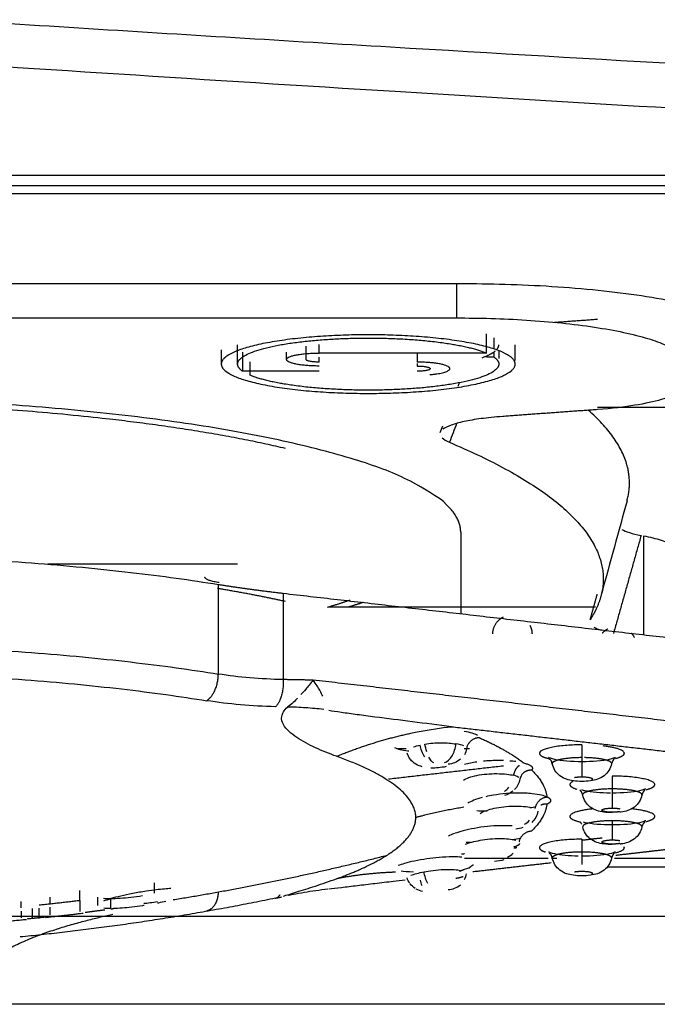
# Model space of a CAD drawing. Header units: millimetres. Extents: x 4946 to 6276, y -4769 to -3439.
# Tile 87 of 195: x 5843 to 5853, y -4067 to -4052. Entities that reach past the tile are written whole.
import ezdxf

# ---------------------------------------------------------------- set-up
doc = ezdxf.new("R2010")
doc.units = ezdxf.units.MM
doc.layers.add('ROXX_NEOmini_FIXTURE', color=7, linetype='Continuous', true_color=0x000000)

msp = doc.modelspace()

# ---------------------------------------------------------------- linework, layer by layer
at = {"layer": 'ROXX_NEOmini_FIXTURE', "color": 18, "lineweight": -3, "true_color": 0x000000}
for points, knots in [([(6052.5, -4050.201), (6048.69, -4050.505), (6041.012, -4051.09), (6025.385, -4052.153), (6005.276, -4053.278), (5979.985, -4054.268), (5957.734, -4054.746), (5938.986, -4054.878), (5924.374, -4054.839), (5909.125, -4054.642), (5893.148, -4054.265), (5879.14, -4053.779), (5867.456, -4053.269), (5858.432, -4052.819), (5850.677, -4052.384), (5844.319, -4051.997), (5839.47, -4051.685), (5834.536, -4051.351), (5830.352, -4051.053), (5826.959, -4050.803), (5824.818, -4050.641), (5823.094, -4050.509), (5821.794, -4050.408), (5820.709, -4050.322), (5819.939, -4050.261), (5819.511, -4050.227), (5819.271, -4050.208), (5819.176, -4050.201)], [-233.575017, -233.575017, -233.575017, -233.575017, -218.976622, -204.37818, -175.181296, -145.984412, -116.787528, -102.189086, -87.590645, -72.992203, -58.393761, -43.795319, -36.496098, -29.196877, -21.897656, -18.248045, -14.598435, -10.948824, -7.299214, -5.474409, -3.649603, -2.737201, -1.824798, -0.912396, -0.456194, -0.228094, 0, 0, 0, 0]), ([(5902.824, -4055.187), (5902.676, -4055.183), (5902.527, -4055.18), (5902.379, -4055.176), (5902.24, -4055.173), (5902.102, -4055.17), (5901.963, -4055.167), (5901.902, -4055.165), (5901.841, -4055.164), (5901.78, -4055.162), (5901.555, -4055.157), (5901.329, -4055.152), (5901.104, -4055.146), (5901.013, -4055.144), (5900.923, -4055.142), (5900.832, -4055.14), (5900.673, -4055.136), (5900.515, -4055.132), (5900.356, -4055.128), (5900.087, -4055.122), (5899.817, -4055.115), (5899.547, -4055.109), (5899.405, -4055.105), (5899.262, -4055.102), (5899.119, -4055.098), (5898.975, -4055.094), (5898.831, -4055.091), (5898.687, -4055.087), (5898.385, -4055.08), (5898.084, -4055.072), (5897.782, -4055.064), (5897.468, -4055.056), (5897.154, -4055.048), (5896.839, -4055.04), (5896.724, -4055.037), (5896.609, -4055.034), (5896.494, -4055.031), (5896.283, -4055.025), (5896.073, -4055.019), (5895.862, -4055.014), (5895.527, -4055.005), (5895.192, -4054.996), (5894.856, -4054.987), (5894.512, -4054.977), (5894.168, -4054.967), (5893.824, -4054.958), (5889.519, -4054.837), (5884.397, -4054.669), (5880.064, -4054.505), (5875.149, -4054.318), (5870.093, -4054.098), (5864.899, -4053.84), (5862.162, -4053.704), (5859.52, -4053.565), (5856.975, -4053.423), (5854.169, -4053.267), (5851.46, -4053.107), (5848.85, -4052.946), (5845.978, -4052.77), (5843.206, -4052.59), (5840.534, -4052.412), (5839.129, -4052.317), (5837.724, -4052.222), (5836.321, -4052.124), (5835.505, -4052.068), (5833.627, -4051.935), (5832.941, -4051.886)], [75.425716, 75.425716, 75.425716, 75.425716, 76.425716, 76.425716, 76.425716, 77.425716, 77.425716, 77.425716, 78.425716, 78.425716, 78.425716, 79.425716, 79.425716, 79.425716, 80.425716, 80.425716, 80.425716, 81.425716, 81.425716, 81.425716, 82.425716, 82.425716, 82.425716, 83.425716, 83.425716, 83.425716, 84.425716, 84.425716, 84.425716, 85.425716, 85.425716, 85.425716, 86.425716, 86.425716, 86.425716, 87.425716, 87.425716, 87.425716, 88.425716, 88.425716, 88.425716, 89.425716, 89.425716, 89.425716, 90.425716, 90.425716, 90.425716, 104.193275, 104.193275, 104.193275, 119.373457, 119.373457, 119.373457, 127.30809, 127.30809, 127.30809, 135.447971, 135.447971, 135.447971, 143.782163, 143.782163, 143.782163, 148.007706, 148.007706, 148.007706, 151.39974, 151.39974, 151.39974, 151.39974]), ([(5853.276, -4060.016), (5853.269, -4060.001), (5853.236, -4059.958), (5853.144, -4059.895), (5852.939, -4059.815), (5852.758, -4059.77), (5852.654, -4059.75)], [0.216849, 0.216849, 0.216849, 0.216849, 0.434126, 0.868251, 1.302377, 1.736502, 1.736502, 1.736502, 1.736502]), ([(5847.953, -4063.122), (5847.843, -4063.082), (5847.624, -4062.996), (5847.383, -4062.866), (5847.22, -4062.744), (5847.132, -4062.639), (5847.095, -4062.515), (5847.148, -4062.418), (5847.203, -4062.367)], [0, 0, 0, 0, 0.69139, 1.38278, 1.728475, 2.07417, 2.419865, 2.765264, 2.765264, 2.765264, 2.765264]), ([(5847.758, -4062.404), (5847.665, -4062.394), (5847.479, -4062.378), (5847.295, -4062.369), (5847.203, -4062.367)], [0, 0, 0, 0, 0.3203658, 0.6408991, 0.6408991, 0.6408991, 0.6408991]), ([(5849.714, -4062.668), (5849.513, -4062.643), (5849.11, -4062.593), (5848.629, -4062.532), (5848.266, -4062.484), (5848.02, -4062.45), (5847.884, -4062.43), (5847.835, -4062.422)], [-2.328184, -2.328184, -2.328184, -2.328184, -1.746203, -1.164136, -0.873102, -0.582068, -0.291034, -0.291034, -0.291034, -0.291034]), ([(5850.112, -4062.801), (5850.093, -4062.789), (5850.039, -4062.767), (5849.956, -4062.748), (5849.906, -4062.74)], [0.1887213, 0.1887213, 0.1887213, 0.1887213, 0.3774427, 0.5661621, 0.5661621, 0.5661621, 0.5661621]), ([(5849.303, -4063.132), (5849.286, -4063.105), (5849.256, -4063.045), (5849.239, -4062.98), (5849.233, -4062.949)], [-0.2070805, -0.2070805, -0.2070805, -0.2070805, -0.1027361, 0, 0, 0, 0]), ([(5848.842, -4062.985), (5848.861, -4062.998), (5848.918, -4063.02), (5849.002, -4063.033), (5849.055, -4063.036), (5849.06, -4063.036)], [-1.8375268, -1.8375268, -1.8375268, -1.8375268, -1.6537742, -1.4700215, -1.4537681, -1.4537681, -1.4537681, -1.4537681]), ([(5849.849, -4063.167), (5849.823, -4063.19), (5849.762, -4063.227), (5849.696, -4063.24), (5849.664, -4063.242)], [-0.2056476, -0.2056476, -0.2056476, -0.2056476, -0.102801, 0, 0, 0, 0]), ([(5851.197, -4063.137), (5851.199, -4063.134), (5851.238, -4063.157), (5851.29, -4063.167), (5851.393, -4063.188), (5851.552, -4063.201), (5851.71, -4063.201)], [3.4701677, 3.4701677, 3.4701677, 3.4701677, 3.7437262, 3.7437262, 3.7437262, 4.23494, 4.23494, 4.23494, 4.23494]), ([(5851.71, -4063.506), (5851.666, -4063.506), (5851.623, -4063.503), (5851.58, -4063.497), (5851.504, -4063.487), (5851.437, -4063.47), (5851.371, -4063.419), (5851.313, -4063.373), (5851.272, -4063.309), (5851.256, -4063.236)], [0.0845198, 0.0845198, 0.0845198, 0.0845198, 0.2219479, 0.2219479, 0.2219479, 0.4698045, 0.4698045, 0.4698045, 0.7015522, 0.7015522, 0.7015522, 0.7015522]), ([(5851.71, -4063.201), (5851.869, -4063.201), (5852.027, -4063.188), (5852.131, -4063.167), (5852.182, -4063.157), (5852.221, -4063.134), (5852.223, -4063.137)], [0, 0, 0, 0, 0.4912143, 0.4912143, 0.4912143, 0.7647728, 0.7647728, 0.7647728, 0.7647728]), ([(5852.164, -4063.236), (5852.149, -4063.309), (5852.107, -4063.373), (5852.049, -4063.419), (5851.983, -4063.47), (5851.916, -4063.487), (5851.84, -4063.497), (5851.797, -4063.503), (5851.754, -4063.506), (5851.71, -4063.506)], [0.0643757, 0.0643757, 0.0643757, 0.0643757, 0.2961245, 0.2961245, 0.2961245, 0.5439812, 0.5439812, 0.5439812, 0.6814007, 0.6814007, 0.6814007, 0.6814007]), ([(5849.897, -4063.485), (5849.919, -4063.471), (5849.974, -4063.446), (5850.097, -4063.411), (5850.255, -4063.39), (5850.405, -4063.385), (5850.569, -4063.393), (5850.638, -4063.406), (5850.667, -4063.413)], [-0.938708, -0.938708, -0.938708, -0.938708, -0.7822567, -0.6258054, -0.469354, -0.3129027, -0.1564513, 0, 0, 0, 0]), ([(5850.845, -4063.687), (5850.816, -4063.686), (5850.721, -4063.683), (5850.558, -4063.689), (5850.374, -4063.712), (5850.275, -4063.732), (5850.239, -4063.74)], [0.4629523, 0.4629523, 0.4629523, 0.4629523, 0.5430966, 0.7241288, 0.905161, 1.0232009, 1.0232009, 1.0232009, 1.0232009]), ([(5851.174, -4063.744), (5851.156, -4063.735), (5851.1, -4063.717), (5850.977, -4063.696), (5850.881, -4063.689), (5850.845, -4063.687)], [0, 0, 0, 0, 0.1810322, 0.3620644, 0.4629523, 0.4629523, 0.4629523, 0.4629523]), ([(5851.703, -4063.631), (5851.718, -4063.636), (5851.736, -4063.642), (5851.756, -4063.646), (5851.852, -4063.665), (5851.998, -4063.678), (5852.146, -4063.68)], [3.6376766, 3.6376766, 3.6376766, 3.6376766, 3.7437262, 3.7437262, 3.7437262, 4.203355, 4.203355, 4.203355, 4.203355]), ([(5852.176, -4063.68), (5852.335, -4063.68), (5852.493, -4063.667), (5852.597, -4063.646), (5852.648, -4063.636), (5852.687, -4063.613), (5852.689, -4063.616)], [0, 0, 0, 0, 0.4912143, 0.4912143, 0.4912143, 0.7647728, 0.7647728, 0.7647728, 0.7647728]), ([(5852.176, -4063.985), (5852.132, -4063.985), (5852.089, -4063.982), (5852.046, -4063.976), (5851.97, -4063.966), (5851.903, -4063.948), (5851.837, -4063.898), (5851.779, -4063.852), (5851.738, -4063.788), (5851.723, -4063.715)], [0.0845181, 0.0845181, 0.0845181, 0.0845181, 0.2219473, 0.2219473, 0.2219473, 0.4698047, 0.4698047, 0.4698047, 0.7015517, 0.7015517, 0.7015517, 0.7015517]), ([(5852.63, -4063.715), (5852.615, -4063.788), (5852.573, -4063.852), (5852.515, -4063.898), (5852.449, -4063.948), (5852.382, -4063.966), (5852.307, -4063.976), (5852.301, -4063.977), (5852.296, -4063.978), (5852.29, -4063.978)], [0.0643747, 0.0643747, 0.0643747, 0.0643747, 0.2961246, 0.2961246, 0.2961246, 0.5439791, 0.5439791, 0.5439791, 0.5610385, 0.5610385, 0.5610385, 0.5610385]), ([(5850.102, -4063.953), (5850.139, -4063.957), (5850.189, -4063.959), (5850.244, -4063.959), (5850.25, -4063.959), (5850.255, -4063.959), (5850.26, -4063.959)], [0.4997747, 0.4997747, 0.4997747, 0.4997747, 0.7066692, 0.7066692, 0.7066692, 0.7259714, 0.7259714, 0.7259714, 0.7259714]), ([(5851.73, -4064.127), (5851.738, -4064.13), (5851.747, -4064.132), (5851.756, -4064.134), (5851.859, -4064.154), (5852.018, -4064.168), (5852.176, -4064.168)], [3.6966133, 3.6966133, 3.6966133, 3.6966133, 3.7437262, 3.7437262, 3.7437262, 4.2349398, 4.2349398, 4.2349398, 4.2349398]), ([(5852.176, -4064.168), (5852.335, -4064.168), (5852.493, -4064.154), (5852.597, -4064.134), (5852.648, -4064.123), (5852.687, -4064.1), (5852.689, -4064.104)], [0, 0, 0, 0, 0.4912143, 0.4912143, 0.4912143, 0.7647728, 0.7647728, 0.7647728, 0.7647728]), ([(5850.64, -4064.188), (5850.584, -4064.184), (5850.46, -4064.182), (5850.263, -4064.194), (5850.06, -4064.223), (5849.892, -4064.261), (5849.804, -4064.288), (5849.769, -4064.3)], [0.5717486, 0.5717486, 0.5717486, 0.5717486, 0.7623314, 0.9529143, 1.1434972, 1.33408, 1.506137, 1.506137, 1.506137, 1.506137]), ([(5852.176, -4064.472), (5852.132, -4064.473), (5852.089, -4064.47), (5852.046, -4064.464), (5851.97, -4064.454), (5851.903, -4064.436), (5851.837, -4064.385), (5851.779, -4064.34), (5851.738, -4064.275), (5851.723, -4064.203)], [0.0845141, 0.0845141, 0.0845141, 0.0845141, 0.221944, 0.221944, 0.221944, 0.469795, 0.469795, 0.469795, 0.7015188, 0.7015188, 0.7015188, 0.7015188]), ([(5852.63, -4064.203), (5852.615, -4064.275), (5852.573, -4064.34), (5852.515, -4064.385), (5852.449, -4064.436), (5852.382, -4064.454), (5852.307, -4064.464), (5852.301, -4064.465), (5852.296, -4064.465), (5852.291, -4064.466)], [0.0643746, 0.0643746, 0.0643746, 0.0643746, 0.2961017, 0.2961017, 0.2961017, 0.5439456, 0.5439456, 0.5439456, 0.5609983, 0.5609983, 0.5609983, 0.5609983]), ([(5851.197, -4064.582), (5851.199, -4064.579), (5851.238, -4064.602), (5851.29, -4064.612), (5851.381, -4064.631), (5851.515, -4064.643), (5851.654, -4064.646)], [3.4701677, 3.4701677, 3.4701677, 3.4701677, 3.7437262, 3.7437262, 3.7437262, 4.1772512, 4.1772512, 4.1772512, 4.1772512]), ([(5851.71, -4064.647), (5851.869, -4064.647), (5852.027, -4064.633), (5852.131, -4064.612), (5852.182, -4064.602), (5852.221, -4064.579), (5852.223, -4064.582)], [0, 0, 0, 0, 0.4912143, 0.4912143, 0.4912143, 0.7647728, 0.7647728, 0.7647728, 0.7647728]), ([(5849.87, -4064.666), (5849.827, -4064.662), (5849.722, -4064.658), (5849.514, -4064.669), (5849.34, -4064.689), (5849.141, -4064.725), (5848.999, -4064.76), (5848.924, -4064.784), (5848.897, -4064.794)], [-2.126515, -2.126515, -2.126515, -2.126515, -1.97082, -1.773738, -1.576656, -1.379574, -1.182492, -1.02635, -1.02635, -1.02635, -1.02635]), ([(5851.71, -4064.951), (5851.666, -4064.951), (5851.623, -4064.949), (5851.58, -4064.943), (5851.504, -4064.932), (5851.437, -4064.915), (5851.371, -4064.864), (5851.313, -4064.819), (5851.272, -4064.754), (5851.256, -4064.682)], [0.0845122, 0.0845122, 0.0845122, 0.0845122, 0.2219439, 0.2219439, 0.2219439, 0.4697912, 0.4697912, 0.4697912, 0.7015154, 0.7015154, 0.7015154, 0.7015154]), ([(5852.164, -4064.682), (5852.149, -4064.754), (5852.107, -4064.819), (5852.049, -4064.864), (5851.983, -4064.915), (5851.916, -4064.932), (5851.84, -4064.943), (5851.797, -4064.949), (5851.754, -4064.951), (5851.71, -4064.951)], [0.0643757, 0.0643757, 0.0643757, 0.0643757, 0.2961017, 0.2961017, 0.2961017, 0.5439461, 0.5439461, 0.5439461, 0.6813727, 0.6813727, 0.6813727, 0.6813727]), ([(5849.349, -4065.067), (5849.336, -4065.043), (5849.313, -4064.985), (5849.298, -4064.921), (5849.293, -4064.891)], [-0.2035638, -0.2035638, -0.2035638, -0.2035638, -0.101012, 0, 0, 0, 0]), ([(5847.14, -4065.261), (5847.161, -4065.255), (5847.22, -4065.237), (5847.342, -4065.2), (5847.479, -4065.157), (5847.679, -4065.092), (5847.843, -4065.035), (5847.953, -4064.996)], [0.691288, 0.691288, 0.691288, 0.691288, 1.036932, 1.382576, 1.72822, 2.073864, 2.765152, 2.765152, 2.765152, 2.765152]), ([(5849.002, -4065.016), (5848.942, -4065.023), (5848.785, -4065.042), (5848.539, -4065.072), (5848.267, -4065.105), (5848.021, -4065.134), (5847.884, -4065.15), (5847.835, -4065.156)], [-1.634547, -1.634547, -1.634547, -1.634547, -1.455193, -1.164155, -0.873116, -0.582077, -0.291039, -0.291039, -0.291039, -0.291039]), ([(5847.82, -4065.157), (5847.703, -4065.171), (5847.568, -4065.19), (5847.461, -4065.207), (5847.334, -4065.228), (5847.219, -4065.252), (5847.219, -4065.252)], [0.0372316, 0.0372316, 0.0372316, 0.0372316, 0.4071397, 0.4071397, 0.4071397, 0.8589968, 0.8589968, 0.8589968, 0.8589968]), ([(5849.664, -4065.163), (5849.696, -4065.161), (5849.762, -4065.148), (5849.823, -4065.111), (5849.849, -4065.088)], [-0.4067325, -0.4067325, -0.4067325, -0.4067325, -0.3038343, -0.200903, -0.200903, -0.200903, -0.200903]), ([(5845.34, -4065.344), (5845.302, -4065.352), (5845.26, -4065.361), (5845.217, -4065.369), (5845.213, -4065.37)], [-0.3796728, -0.3796728, -0.3796728, -0.3796728, -0.2531152, -0.2415093, -0.2415093, -0.2415093, -0.2415093]), ([(5844.528, -4065.543), (5844.499, -4065.549), (5844.406, -4065.57), (5844.241, -4065.609), (5844.029, -4065.663), (5843.806, -4065.726), (5843.574, -4065.799), (5843.336, -4065.884), (5843.099, -4065.984), (5842.87, -4066.102), (5842.684, -4066.228), (5842.552, -4066.355), (5842.473, -4066.484), (5842.455, -4066.571), (5842.455, -4066.615)], [3.471813, 3.471813, 3.471813, 3.471813, 3.640556, 4.004611, 4.368667, 4.732722, 5.096778, 5.460833, 5.824889, 6.188945, 6.553, 6.917056, 7.281111, 7.645167, 7.645167, 7.645167, 7.645167]), ([(5874.417, -4066.918), (5871.292, -4066.918), (5860.606, -4066.918), (5849.961, -4066.918), (5842.455, -4066.918)], [0, 0, 0, 0, 9.257577, 31.68878, 31.68878, 31.68878, 31.68878])]:
    msp.add_open_spline(points, degree=3, knots=knots, dxfattribs=at)
for points, degree in [([(5785.838, -4054.224), (5825.734, -4054.224), (5865.63, -4054.224)], 2), ([(5857.615, -4054.386), (5824.502, -4054.386), (5791.39, -4054.386)], 2), ([(5857.411, -4054.511), (5824.475, -4054.511), (5791.538, -4054.511)], 2), ([(5799.438, -4055.883), (5824.638, -4055.883), (5849.838, -4055.883)], 2), ([(5849.788, -4055.883), (5849.788, -4056.146), (5849.788, -4056.41)], 2), ([(5829.088, -4056.41), (5839.438, -4056.41), (5849.788, -4056.41)], 2), ([(5851.288, -4056.477), (5851.619, -4056.453), (5851.949, -4056.429)], 2), ([(5850.249, -4056.948), (5850.249, -4056.801), (5850.249, -4056.654)], 2), ([(5850.361, -4056.714), (5850.361, -4056.796), (5850.361, -4056.879)], 2), ([(5846.188, -4056.9), (5846.188, -4057.009), (5846.188, -4057.117)], 2), ([(5846.438, -4057.117), (5846.438, -4056.97), (5846.438, -4056.823)], 2), ([(5847.488, -4057.048), (5847.488, -4056.946), (5847.488, -4056.845)], 2), ([(5847.688, -4056.948), (5847.688, -4056.882), (5847.688, -4056.816)], 2), ([(5850.438, -4056.912), (5850.438, -4056.973), (5850.438, -4057.034)], 2), ([(5850.688, -4057.06), (5850.688, -4056.942), (5850.688, -4056.823)], 2), ([(5846.515, -4056.933), (5846.515, -4057.08), (5846.515, -4057.227)], 2), ([(5847.188, -4057.048), (5847.188, -4056.99), (5847.188, -4056.933)], 2), ([(5850.249, -4056.948), (5848.968, -4056.948), (5847.688, -4056.948)], 2), ([(5847.688, -4057.087), (5847.688, -4057.049), (5847.688, -4057.011)], 2), ([(5849.188, -4056.948), (5849.188, -4057.018), (5849.188, -4057.087)], 2), ([(5850.249, -4057.008), (5850.305, -4057.008), (5850.361, -4057.008)], 2), ([(5850.361, -4056.947), (5850.361, -4056.977), (5850.361, -4057.008)], 2), ([(5847.688, -4057.227), (5847.102, -4057.227), (5846.515, -4057.227)], 2), ([(5846.628, -4057.287), (5846.628, -4057.185), (5846.628, -4057.083)], 2), ([(5849.188, -4057.107), (5849.188, -4057.127), (5849.188, -4057.147)], 2), ([(5849.816, -4057.454), (5849.823, -4057.437), (5849.83, -4057.42), (5849.836, -4057.403)], 3), ([(5853.288, -4057.422), (5853.288, -4057.471), (5853.212, -4057.556), (5852.947, -4057.664), (5852.546, -4057.752), (5852.176, -4057.797), (5851.949, -4057.814)], 3), ([(5851.949, -4057.814), (5851.223, -4057.866), (5850.498, -4057.919)], 2), ([(5853.248, -4057.781), (5852.598, -4057.781), (5851.949, -4057.781)], 2), ([(5850.498, -4057.919), (5850.374, -4057.928), (5850.154, -4057.951), (5849.897, -4057.995), (5849.697, -4058.051), (5849.611, -4058.094), (5849.583, -4058.116)], 3), ([(5849.542, -4058.165), (5849.555, -4058.13), (5849.569, -4058.095), (5849.583, -4058.06)], 3), ([(5849.792, -4058.026), (5849.756, -4058.122), (5849.719, -4058.218), (5849.683, -4058.314)], 3), ([(5849.57, -4058.247), (5849.593, -4058.269), (5849.63, -4058.291), (5849.683, -4058.314)], 3), ([(5852.401, -4059.209), (5852.272, -4059.68), (5852.143, -4060.151), (5852.014, -4060.623)], 3), ([(5849.855, -4059.692), (5849.855, -4060.316), (5849.855, -4060.939)], 2), ([(5852.616, -4059.742), (5852.405, -4060.492), (5852.193, -4061.241)], 2), ([(5852.32, -4059.647), (5852.351, -4059.665), (5852.432, -4059.699), (5852.548, -4059.729), (5852.616, -4059.742)], 3), ([(5852.654, -4059.75), (5852.654, -4060.505), (5852.654, -4061.261)], 2), ([(5846.438, -4060.181), (5844.985, -4060.181), (5843.532, -4060.181)], 2), ([(5846.143, -4061.862), (5846.143, -4061.176), (5846.143, -4060.49)], 2), ([(5847.134, -4060.625), (5850.459, -4061.008), (5853.784, -4061.391)], 2), ([(5847.134, -4060.625), (5847.134, -4061.286), (5847.134, -4061.947)], 2), ([(5851.836, -4061.032), (5851.891, -4060.836), (5851.946, -4060.64)], 2), ([(5851.918, -4060.839), (5849.88, -4060.839), (5847.841, -4060.839)], 2), ([(5851.895, -4061.145), (5851.924, -4061.161), (5851.961, -4061.178), (5852.006, -4061.193)], 3), ([(5847.134, -4061.947), (5846.789, -4061.941), (5846.458, -4061.912), (5846.143, -4061.862)], 3), ([(5847.593, -4061.955), (5847.553, -4062.009), (5847.475, -4062.103), (5847.427, -4062.155), (5847.408, -4062.176)], 3), ([(5853.784, -4062.667), (5850.688, -4062.311), (5847.593, -4061.955)], 2), ([(5847.741, -4062.201), (5847.732, -4062.18), (5847.707, -4062.124), (5847.64, -4062.017), (5847.593, -4061.955)], 3), ([(5847.018, -4062.363), (5846.653, -4062.354), (5846.302, -4062.324), (5845.967, -4062.27)], 3), ([(5847.355, -4062.232), (5847.337, -4062.251), (5847.29, -4062.298), (5847.235, -4062.347), (5847.203, -4062.367)], 3), ([(5849.111, -4062.764), (5849.144, -4062.756), (5849.18, -4062.749), (5849.218, -4062.743)], 3), ([(5849.218, -4062.743), (5849.383, -4062.711), (5849.549, -4062.686), (5849.714, -4062.668)], 3), ([(5849.714, -4062.668), (5851.652, -4062.891), (5853.59, -4063.114)], 2), ([(5849.133, -4062.979), (5849.162, -4062.968), (5849.195, -4062.958), (5849.233, -4062.949)], 3), ([(5849.307, -4062.934), (5849.345, -4062.928), (5849.426, -4062.918), (5849.556, -4062.914), (5849.679, -4062.918), (5849.749, -4062.927), (5849.781, -4062.932)], 3), ([(5849.334, -4063.055), (5849.322, -4063.016), (5849.312, -4062.973), (5849.307, -4062.934)], 3), ([(5849.607, -4063.218), (5849.647, -4063.205), (5849.734, -4063.133), (5849.775, -4062.994), (5849.781, -4062.932)], 3), ([(5849.9, -4062.962), (5849.872, -4062.95), (5849.831, -4062.94), (5849.781, -4062.932)], 3), ([(5849.019, -4063.009), (5848.956, -4063.009), (5848.893, -4063.009)], 2), ([(5849.082, -4063.165), (5849.061, -4063.138), (5849.044, -4063.107), (5849.033, -4063.075)], 3), ([(5849.944, -4063.005), (5849.938, -4063.038), (5849.927, -4063.07), (5849.911, -4063.099)], 3), ([(5849.166, -4063.24), (5849.136, -4063.221), (5849.108, -4063.197), (5849.085, -4063.168)], 3), ([(5849.266, -4063.282), (5849.233, -4063.273), (5849.201, -4063.261), (5849.169, -4063.242)], 3), ([(5849.441, -4063.222), (5849.417, -4063.211), (5849.39, -4063.18), (5849.366, -4063.134)], 3), ([(5850.102, -4063.209), (5850.069, -4063.214), (5850.003, -4063.226), (5849.941, -4063.24), (5849.912, -4063.247)], 3), ([(5850.51, -4063.188), (5850.476, -4063.187), (5850.405, -4063.186), (5850.302, -4063.189), (5850.235, -4063.194), (5850.202, -4063.197)], 3), ([(5850.696, -4063.203), (5850.669, -4063.2), (5850.64, -4063.197), (5850.609, -4063.194)], 3), ([(5851.256, -4063.236), (5851.248, -4063.199), (5851.229, -4063.17), (5851.212, -4063.154)], 3), ([(5852.208, -4063.154), (5852.191, -4063.17), (5852.172, -4063.199), (5852.164, -4063.236)], 3), ([(5850.507, -4063.271), (5849.628, -4063.372), (5848.749, -4063.473)], 2), ([(5849.629, -4063.28), (5849.551, -4063.296), (5849.475, -4063.303), (5849.398, -4063.301)], 3), ([(5850.805, -4063.385), (5850.788, -4063.402), (5850.768, -4063.433), (5850.76, -4063.472)], 3), ([(5850.749, -4063.448), (5850.735, -4063.436), (5850.707, -4063.424), (5850.667, -4063.413)], 3), ([(5850.76, -4063.472), (5850.749, -4063.532), (5850.72, -4063.588), (5850.677, -4063.632)], 3), ([(5850.524, -4063.659), (5850.549, -4063.643), (5850.572, -4063.621), (5850.593, -4063.595)], 3), ([(5850.653, -4063.655), (5850.612, -4063.689), (5850.571, -4063.709), (5850.524, -4063.724)], 3), ([(5851.722, -4063.715), (5851.714, -4063.678), (5851.695, -4063.649), (5851.678, -4063.633)], 3), ([(5852.674, -4063.633), (5852.657, -4063.649), (5852.638, -4063.678), (5852.63, -4063.715)], 3), ([(5850.184, -4063.753), (5850.134, -4063.767), (5850.049, -4063.795), (5849.985, -4063.825), (5849.961, -4063.838)], 3), ([(5850.15, -4063.997), (5850.169, -4063.984), (5850.225, -4063.958), (5850.33, -4063.924), (5850.47, -4063.896), (5850.634, -4063.881), (5850.777, -4063.883), (5850.875, -4063.893), (5850.913, -4063.9)], 3), ([(5850.914, -4063.907), (5850.947, -4063.902), (5850.977, -4063.896), (5851.004, -4063.891)], 3), ([(5851.036, -4063.963), (5851.024, -4064.029), (5850.991, -4064.089), (5850.942, -4064.135)], 3), ([(5850.83, -4064.161), (5850.858, -4064.146), (5850.886, -4064.125), (5850.909, -4064.1)], 3), ([(5851.707, -4064.16), (5851.699, -4064.143), (5851.688, -4064.13), (5851.678, -4064.12)], 3), ([(5852.674, -4064.12), (5852.657, -4064.136), (5852.638, -4064.166), (5852.63, -4064.203)], 3), ([(5849.757, -4064.304), (5849.72, -4064.319), (5849.689, -4064.332), (5849.667, -4064.345)], 3), ([(5850.807, -4064.212), (5850.771, -4064.224), (5850.735, -4064.232), (5850.696, -4064.238)], 3), ([(5849.92, -4064.469), (5849.95, -4064.457), (5850.025, -4064.434), (5850.15, -4064.406), (5850.3, -4064.384), (5850.46, -4064.377), (5850.587, -4064.385), (5850.668, -4064.399), (5850.697, -4064.407)], 3), ([(5849.939, -4064.436), (5849.96, -4064.436), (5849.982, -4064.437), (5850.005, -4064.437)], 3), ([(5850.644, -4064.396), (5850.69, -4064.389), (5850.731, -4064.381), (5850.762, -4064.374)], 3), ([(5852.021, -4064.373), (5851.866, -4064.391), (5851.712, -4064.409)], 2), ([(5850.571, -4064.664), (5850.602, -4064.65), (5850.631, -4064.631), (5850.657, -4064.607)], 3), ([(5850.716, -4064.523), (5850.693, -4064.526), (5850.669, -4064.529)], 2), ([(5851.256, -4064.682), (5851.248, -4064.645), (5851.229, -4064.615), (5851.212, -4064.599)], 3), ([(5851.71, -4064.587), (5851.71, -4064.623), (5851.71, -4064.692), (5851.71, -4064.753), (5851.71, -4064.779)], 3), ([(5852.208, -4064.599), (5852.191, -4064.615), (5852.172, -4064.645), (5852.164, -4064.682)], 3), ([(5853.093, -4064.54), (5852.661, -4064.59), (5852.229, -4064.64)], 2), ([(5849.91, -4064.616), (5849.887, -4064.619), (5849.865, -4064.621)], 2), ([(5849.91, -4064.679), (5850.553, -4064.679), (5851.195, -4064.679)], 2), ([(5851.239, -4064.754), (5850.639, -4064.823), (5850.039, -4064.892)], 2), ([(5850.517, -4064.707), (5850.471, -4064.721), (5850.425, -4064.728), (5850.37, -4064.734)], 3), ([(5851.244, -4064.679), (5851.286, -4064.679), (5851.328, -4064.679)], 2), ([(5852.207, -4064.679), (5852.832, -4064.679), (5853.458, -4064.679)], 2), ([(5848.943, -4064.876), (5848.974, -4064.881), (5849.047, -4064.887), (5849.132, -4064.89)], 3), ([(5849.09, -4064.943), (5849.114, -4064.934), (5849.178, -4064.915), (5849.254, -4064.898), (5849.293, -4064.891)], 3), ([(5849.293, -4064.891), (5849.333, -4064.883), (5849.427, -4064.867), (5849.598, -4064.852), (5849.768, -4064.855), (5849.825, -4064.863), (5849.852, -4064.869)], 3), ([(5849.912, -4064.849), (5849.963, -4064.838), (5850.003, -4064.815), (5850.004, -4064.818)], 3), ([(5852.113, -4064.812), (5857.8, -4064.812), (5863.486, -4064.812)], 2), ([(5845.163, -4065.215), (5845.163, -4065.138), (5845.163, -4065.061)], 2), ([(5849.077, -4065.071), (5849.058, -4065.045), (5849.042, -4065.015), (5849.032, -4064.984)], 3), ([(5849.233, -4065.016), (5849.239, -4065.045), (5849.247, -4065.073), (5849.259, -4065.099)], 3), ([(5849.914, -4065.007), (5849.929, -4064.979), (5849.939, -4064.949), (5849.944, -4064.92)], 3), ([(5844.502, -4065.296), (5844.546, -4065.282), (5844.644, -4065.256), (5844.83, -4065.216), (5844.967, -4065.193), (5845.04, -4065.183)], 3), ([(5845.04, -4065.183), (5845.093, -4065.175), (5845.192, -4065.161), (5845.321, -4065.147), (5845.388, -4065.142), (5845.418, -4065.141)], 3), ([(5849.157, -4065.145), (5849.127, -4065.125), (5849.1, -4065.1), (5849.078, -4065.072)], 3), ([(5849.271, -4065.191), (5849.238, -4065.184), (5849.206, -4065.173), (5849.173, -4065.154)], 3), ([(5844.292, -4065.28), (5844.292, -4065.342), (5844.292, -4065.405)], 2), ([(5844.385, -4065.295), (5844.415, -4065.298), (5844.452, -4065.3), (5844.495, -4065.299)], 3), ([(5844.387, -4065.336), (5844.418, -4065.324), (5844.456, -4065.31), (5844.502, -4065.296)], 3), ([(5844.495, -4065.299), (5844.539, -4065.299), (5844.634, -4065.295), (5844.803, -4065.28), (5844.921, -4065.265), (5844.982, -4065.255)], 3), ([(5844.495, -4065.453), (5844.495, -4065.376), (5844.495, -4065.299)], 2), ([(5845.004, -4065.372), (5845.034, -4065.37), (5845.098, -4065.363), (5845.17, -4065.353), (5845.209, -4065.347)], 3), ([(5843.294, -4065.45), (5843.294, -4065.526), (5843.294, -4065.603)], 2), ([(5843.401, -4065.603), (5843.401, -4065.526), (5843.401, -4065.449)], 2), ([(5844.495, -4065.453), (5844.453, -4065.453), (5844.417, -4065.452), (5844.387, -4065.449)], 3), ([(5844.982, -4065.409), (5844.925, -4065.418), (5844.815, -4065.432), (5844.665, -4065.447), (5844.579, -4065.451), (5844.539, -4065.452)], 3), ([(5845.009, -4065.405), (5845, -4065.407), (5844.991, -4065.408), (5844.982, -4065.409)], 3), ([(5875.213, -4065.576), (5857.721, -4065.576), (5840.229, -4065.576)], 2)]:
    msp.add_open_spline(points, degree=degree, dxfattribs=at)
for points, weights, degree in [([(5849.838, -4055.883), (5854.453, -4055.883), (5854.453, -4056.803)], [1, 0.707106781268, 1], 2), ([(5849.788, -4056.41), (5853.288, -4056.41), (5853.288, -4057.107)], [1, 0.707106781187, 1], 2), ([(5850.181, -4057.019), (5850.319, -4056.97), (5850.384, -4056.916)], [0.896070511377, 0.906452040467, 0.935030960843], 2), ([(5850.413, -4056.886), (5850.438, -4056.855), (5850.438, -4056.823)], [0.952613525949, 0.972984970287, 1], 2), ([(5847.188, -4057.048), (5847.188, -4056.948), (5847.688, -4056.948)], [1, 0.707106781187, 1], 2), ([(5847.688, -4057.147), (5847.188, -4057.147), (5847.188, -4057.048)], [1, 0.707106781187, 1], 2), ([(5847.688, -4057.087), (5847.488, -4057.087), (5847.488, -4057.048)], [1, 0.707106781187, 1], 2), ([(5850.361, -4057.008), (5850.438, -4057.061), (5850.438, -4057.117)], [1, 0.990314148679, 1], 2), ([(5846.515, -4057.227), (5846.438, -4057.173), (5846.438, -4057.117)], [1, 0.990314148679, 1], 2), ([(5849.688, -4057.187), (5849.688, -4057.087), (5849.188, -4057.087)], [1, 0.707106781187, 1], 2), ([(5849.188, -4057.147), (5849.388, -4057.147), (5849.388, -4057.187)], [1, 0.707106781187, 1], 2), ([(5849.388, -4057.187), (5849.388, -4057.227), (5849.188, -4057.227)], [1, 0.707106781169, 1], 2), ([(5849.381, -4057.279), (5849.688, -4057.254), (5849.688, -4057.187)], [0.886808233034, 0.783767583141, 1], 2), ([(5847.172, -4058.41), (5844.142, -4057.693), (5839.438, -4057.693)], [0.855109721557, 0.838456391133, 1], 2), ([(5852.401, -4059.209), (5852.593, -4058.508), (5851.807, -4057.824)], [1, 0.983344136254, 0.986136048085], 2), ([(5849.683, -4058.314), (5852.339, -4059.436), (5852, -4060.674)], [1, 0.969462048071, 1], 2), ([(5846.154, -4060.462), (5845.938, -4060.432), (5845.938, -4060.38)], [0.860497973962, 0.821662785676, 1], 2), ([(5846.143, -4060.49), (5846.612, -4060.565), (5847.134, -4060.625)], [1, 0.996986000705, 1], 2), ([(5847.171, -4060.752), (5846.686, -4060.645), (5846.132, -4060.553)], [0.854097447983, 0.852601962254, 0.855217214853], 2), ([(5852, -4060.674), (5851.951, -4060.854), (5851.836, -4061.032)], [1, 0.999328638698, 1], 2), ([(5847.816, -4060.838), (5847.997, -4060.785), (5848.16, -4060.729)], [0.861392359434, 0.864038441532, 0.867577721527], 2), ([(5848.132, -4060.835), (5848.251, -4060.799), (5848.363, -4060.762)], [0.862276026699, 0.864096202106, 0.8662961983], 2), ([(5850.346, -4061.248), (5850.346, -4061.07), (5850.507, -4060.988)], [1, 0.799050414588, 0.873837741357], 2), ([(5850.914, -4061.117), (5850.946, -4061.179), (5850.946, -4061.248)], [0.876110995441, 0.911029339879, 1], 2), ([(5852.107, -4061.172), (5852.058, -4061.197), (5852.021, -4061.238)], [0.873837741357, 0.849382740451, 0.85441091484], 2), ([(5852.514, -4061.301), (5852.497, -4061.268), (5852.472, -4061.24)], [0.876110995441, 0.858478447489, 0.85462869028], 2), ([(5845.967, -4062.27), (5846.143, -4062.147), (5846.143, -4061.862)], [1, 0.799185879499, 1], 2), ([(5847.134, -4061.947), (5847.154, -4062.236), (5847.018, -4062.363)], [1, 0.797347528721, 1], 2), ([(5847.593, -4061.955), (5847.363, -4061.953), (5847.134, -4061.947)], [1, 0.999972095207, 1], 2), ([(5847.953, -4063.122), (5848.523, -4062.888), (5849.111, -4062.764)], [1, 0.996235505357, 1], 2), ([(5850.141, -4062.838), (5849.974, -4062.838), (5849.944, -4063)], [1, 0.76641086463, 1], 2), ([(5850.141, -4062.838), (5850.569, -4063.027), (5850.823, -4063.228)], [1, 0.996086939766, 1], 2), ([(5851.71, -4062.946), (5851.71, -4062.979), (5851.71, -4063.142)], [1, 0.774575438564, 1], 2), ([(5849.99, -4063.008), (5849.95, -4063.008), (5849.909, -4063.008)], [0.977314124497, 0.981650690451, 0.98613920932], 2), ([(5849.166, -4064.059), (5849.166, -4063.559), (5847.953, -4063.122)], [1, 0.968293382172, 1], 2), ([(5850.943, -4063.334), (5851.005, -4063.275), (5850.823, -4063.228)], [1, 0.908233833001, 1], 2), ([(5851.71, -4063.142), (5851.71, -4063.387), (5851.71, -4063.436)], [1, 0.774588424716, 1], 2), ([(5850.667, -4063.413), (5850.681, -4063.314), (5850.752, -4063.26)], [1, 0.845675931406, 0.895273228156], 2), ([(5850.943, -4063.334), (5850.863, -4063.33), (5850.806, -4063.384)], [1, 0.925454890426, 1], 2), ([(5850.943, -4063.334), (5851.15, -4063.537), (5851.174, -4063.744)], [1, 0.996086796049, 1], 2), ([(5851.597, -4063.445), (5851.644, -4063.436), (5851.71, -4063.436)], [1, 0.923878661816, 1], 2), ([(5852.176, -4063.425), (5852.176, -4063.457), (5852.176, -4063.621)], [1, 0.774577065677, 1], 2), ([(5852.176, -4063.621), (5852.176, -4063.866), (5852.176, -4063.915)], [1, 0.774587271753, 1], 2), ([(5851.174, -4063.853), (5851.15, -4064.06), (5850.943, -4064.263)], [1, 0.996086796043, 1], 2), ([(5850.995, -4063.922), (5851.022, -4063.758), (5851.174, -4063.744)], [1, 0.766420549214, 1], 2), ([(5851.174, -4063.853), (5851.125, -4063.848), (5851.082, -4063.871)], [1, 0.964385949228, 1], 2), ([(5851.174, -4063.853), (5851.3, -4063.798), (5851.174, -4063.744)], [1, 0.908233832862, 1], 2), ([(5849.901, -4063.902), (5849.529, -4063.963), (5849.166, -4064.059)], [1, 0.998818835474, 1], 2), ([(5852.176, -4063.915), (5852.243, -4063.915), (5852.289, -4063.924)], [1, 0.923879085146, 1], 2), ([(5852.289, -4063.969), (5852.243, -4063.978), (5852.176, -4063.978)], [1, 0.923879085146, 1], 2), ([(5848.719, -4064.639), (5849.166, -4064.356), (5849.166, -4064.059)], [1, 0.988431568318, 1], 2), ([(5852.176, -4064.109), (5852.176, -4064.353), (5852.176, -4064.402)], [1, 0.774629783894, 1], 2), ([(5850.751, -4064.433), (5850.779, -4064.27), (5850.943, -4064.263)], [1, 0.766420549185, 1], 2), ([(5850.667, -4064.507), (5850.755, -4064.484), (5850.76, -4064.455)], [1, 0.952447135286, 1], 2), ([(5851.71, -4064.391), (5851.71, -4064.424), (5851.71, -4064.587)], [1, 0.774536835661, 1], 2), ([(5852.176, -4064.402), (5852.243, -4064.402), (5852.289, -4064.412)], [1, 0.923878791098, 1], 2), ([(5852.289, -4064.457), (5852.243, -4064.466), (5852.176, -4064.466)], [1, 0.923878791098, 1], 2), ([(5845.453, -4065.316), (5847.101, -4065.05), (5848.719, -4064.639)], [1, 0.999004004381, 1], 2), ([(5847.953, -4064.996), (5848.426, -4064.825), (5848.719, -4064.639)], [1, 0.994979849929, 1], 2), ([(5848.855, -4064.896), (5848.398, -4064.911), (5847.953, -4064.996)], [0.998712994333, 0.997058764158, 1], 2), ([(5849.906, -4064.857), (5849.871, -4064.87), (5849.836, -4064.884)], [1, 0.999943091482, 0.999928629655], 2), ([(5849.985, -4064.832), (5850.012, -4064.8), (5850.049, -4064.781)], [0.891803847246, 0.873743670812, 0.893538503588], 2), ([(5851.597, -4064.89), (5851.644, -4064.881), (5851.71, -4064.881)], [1, 0.923879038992, 1], 2), ([(5849.781, -4064.988), (5849.849, -4064.977), (5849.891, -4064.961)], [1, 0.958890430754, 0.954613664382], 2), ([(5844.02, -4065.327), (5844.02, -4065.258), (5844.02, -4065.174)], [0.999975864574, 0.99988209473, 1], 2), ([(5846.142, -4065.198), (5846.128, -4065.455), (5845.967, -4065.488)], [0.97403660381, 0.813136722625, 1], 2), ([(5847.018, -4065.294), (5845.719, -4065.562), (5844.414, -4065.76), (5843.109, -4065.888)], [0.865734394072, 0.875030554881, 0.885237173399, 0.896354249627], 3), ([(5843.125, -4065.44), (5843.125, -4065.395), (5843.125, -4065.342)], [1, 0.999951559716, 1], 2), ([(5843.401, -4065.397), (5843.71, -4065.364), (5844.02, -4065.327)], [1, 0.999965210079, 1], 2), ([(5843.569, -4065.379), (5843.569, -4065.331), (5843.569, -4065.276)], [0.999983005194, 0.999940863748, 1], 2), ([(5844.02, -4065.327), (5844.02, -4065.421), (5844.02, -4065.496)], [1, 0.999869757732, 1], 2), ([(5847.018, -4065.294), (5847.059, -4065.285), (5847.088, -4065.24)], [1, 0.928551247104, 0.907474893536], 2), ([(5847.041, -4065.289), (5847.077, -4065.282), (5847.112, -4065.274)], [0.999999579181, 0.999999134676, 1], 2), ([(5843.125, -4065.495), (5843.125, -4065.548), (5843.125, -4065.593)], [1, 0.999951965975, 1], 2), ([(5843.569, -4065.548), (5843.569, -4065.493), (5843.569, -4065.429)], [1, 0.999931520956, 1], 2), ([(5844.105, -4065.509), (5844.256, -4065.49), (5844.407, -4065.47)], [1, 0.999988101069, 0.999992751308], 2), ([(5844.496, -4065.458), (5844.517, -4065.455), (5844.539, -4065.452)], [0.999996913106, 0.999998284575, 1], 2), ([(5843.203, -4065.623), (5842.855, -4065.657), (5842.506, -4065.685)], [0.999988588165, 0.999950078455, 1], 2), ([(5843.222, -4065.608), (5843.355, -4065.595), (5843.487, -4065.58)], [1, 0.999993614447, 1], 2), ([(5844.071, -4065.527), (5843.78, -4065.562), (5843.489, -4065.593)], [0.999985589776, 0.999956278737, 0.999988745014], 2)]:
    msp.add_rational_spline(points, weights, degree=degree, dxfattribs=at)
for points, weights, knots in [([(5850.688, -4057.117), (5850.688, -4056.669), (5848.438, -4056.669), (5846.188, -4056.669), (5846.188, -4057.117)], [1, 0.707106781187, 1, 0.707106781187, 1], [-7.068583, -7.068583, -7.068583, -3.534292, -3.534292, 0, 0, 0]), ([(5846.438, -4057.117), (5846.438, -4056.798), (5848.003, -4056.728), (5849.567, -4056.659), (5850.249, -4056.948)], [1, 0.780295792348, 1, 0.780295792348, 1], [-5.405262, -5.405262, -5.405262, -2.702631, -2.702631, 0, 0, 0]), ([(5846.188, -4057.117), (5846.188, -4057.566), (5848.438, -4057.566), (5850.688, -4057.566), (5850.688, -4057.117)], [1, 0.707106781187, 1, 0.707106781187, 1], [-7.068583, -7.068583, -7.068583, -3.534292, -3.534292, 0, 0, 0]), ([(5850.438, -4057.117), (5850.438, -4057.437), (5848.874, -4057.507), (5847.309, -4057.576), (5846.628, -4057.287)], [1, 0.780295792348, 1, 0.780295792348, 1], [-5.405262, -5.405262, -5.405262, -2.702631, -2.702631, 0, 0, 0]), ([(5849.855, -4059.692), (5849.855, -4057.619), (5839.455, -4057.619), (5829.055, -4057.619), (5829.055, -4059.692)], [1, 0.707106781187, 1, 0.707106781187, 1], [-32.672564, -32.672564, -32.672564, -16.336282, -16.336282, 0, 0, 0]), ([(5828.805, -4062.142), (5828.805, -4060.804), (5834.861, -4060.227), (5840.918, -4059.649), (5846.143, -4060.49)], [1, 0.84596256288, 1, 0.84596256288, 1], [0, 0, 0, 11.97973, 11.97973, 23.959459, 23.959459, 23.959459]), ([(5828.805, -4063.514), (5828.805, -4062.176), (5834.861, -4061.598), (5840.918, -4061.021), (5846.143, -4061.862)], [1, 0.84596176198, 1, 0.84596176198, 1], [-23.959523, -23.959523, -23.959523, -11.979762, -11.979762, 0, 0, 0]), ([(5829.085, -4063.879), (5829.085, -4062.575), (5834.982, -4062.013), (5840.88, -4061.451), (5845.967, -4062.27)], [1, 0.845962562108, 1, 0.845962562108, 1], [-23.329889, -23.329889, -23.329889, -11.664944, -11.664944, 0, 0, 0]), ([(5851.71, -4062.946), (5851.06, -4062.946), (5851.06, -4063.076), (5851.06, -4063.121), (5851.203, -4063.157)], [1, 0.707106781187, 1, 0.873027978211, 0.85614313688], [-2.042035, -2.042035, -2.042035, -1.021018, -1.021018, -0.578397, -0.578397, -0.578397]), ([(5852.227, -4063.154), (5852.36, -4063.119), (5852.36, -4063.076), (5852.36, -4063.001), (5852.035, -4062.963)], [0.857458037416, 0.877466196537, 1, 0.807010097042, 0.86834566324], [-1.448167, -1.448167, -1.448167, -1.021018, -1.021018, -0.34826, -0.34826, -0.34826]), ([(5851.71, -4063.142), (5851.517, -4063.142), (5851.382, -4063.17), (5851.248, -4063.198), (5851.256, -4063.236)], [1, 0.919881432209, 1, 0.919881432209, 1], [-1.4263764, -1.4263764, -1.4263764, -1.0604051, -1.0604051, -0.6944339, -0.6944339, -0.6944339]), ([(5852.159, -4063.219), (5852.137, -4063.19), (5852.038, -4063.17), (5851.921, -4063.145), (5851.752, -4063.142)], [0.970616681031, 0.939273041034, 1, 0.929292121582, 0.98340692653], [-0.6433573, -0.6433573, -0.6433573, -0.3659451, -0.3659451, -0.0429383, -0.0429383, -0.0429383]), ([(5851.571, -4063.507), (5851.526, -4063.53), (5851.526, -4063.554), (5851.526, -4063.593), (5851.63, -4063.625)], [0.89090483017, 0.927512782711, 1, 0.891194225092, 0.863228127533], [-1.273706, -1.273706, -1.273706, -1.0210176, -1.0210176, -0.6417237, -0.6417237, -0.6417237]), ([(5851.71, -4063.436), (5851.87, -4063.436), (5851.87, -4063.468), (5851.87, -4063.474), (5851.859, -4063.479)], [1, 0.707109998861, 1, 0.927510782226, 0.890903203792], [0, 0, 0, 0.2514556, 0.2514556, 0.31369, 0.31369, 0.31369]), ([(5852.694, -4063.633), (5852.826, -4063.598), (5852.826, -4063.554), (5852.826, -4063.425), (5852.176, -4063.425)], [0.857458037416, 0.877466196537, 1, 0.707106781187, 1], [-1.448167, -1.448167, -1.448167, -1.021018, -1.021018, 0, 0, 0]), ([(5852.176, -4063.621), (5851.983, -4063.621), (5851.849, -4063.649), (5851.741, -4063.671), (5851.725, -4063.702)], [1, 0.91988120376, 1, 0.934446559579, 0.976165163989], [-1.426385, -1.426385, -1.426385, -1.0604131, -1.0604131, -0.7609738, -0.7609738, -0.7609738]), ([(5852.63, -4063.715), (5852.638, -4063.676), (5852.504, -4063.649), (5852.37, -4063.621), (5852.176, -4063.621)], [1, 0.919892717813, 1, 0.919892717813, 1], [-0.7318905, -0.7318905, -0.7318905, -0.3659453, -0.3659453, 0, 0, 0]), ([(5851.881, -4063.927), (5851.526, -4063.963), (5851.526, -4064.042), (5851.526, -4064.088), (5851.669, -4064.123)], [0.875018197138, 0.797486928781, 1, 0.872982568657, 0.856131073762], [-1.726973, -1.726973, -1.726973, -1.021018, -1.021018, -0.578238, -0.578238, -0.578238]), ([(5852.176, -4063.978), (5852.016, -4063.978), (5852.016, -4063.946), (5852.016, -4063.915), (5852.176, -4063.915)], [1, 0.70710843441, 1, 0.70710843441, 1], [0, 0, 0, 0.2514568, 0.2514568, 0.5029135, 0.5029135, 0.5029135]), ([(5852.694, -4064.121), (5852.826, -4064.086), (5852.826, -4064.042), (5852.826, -4063.961), (5852.46, -4063.926)], [0.857458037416, 0.877466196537, 1, 0.794018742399, 0.877755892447], [-1.448167, -1.448167, -1.448167, -1.021018, -1.021018, -0.302973, -0.302973, -0.302973]), ([(5852.176, -4064.109), (5851.983, -4064.109), (5851.849, -4064.136), (5851.715, -4064.164), (5851.723, -4064.203)], [1, 0.919890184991, 1, 0.919890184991, 1], [-1.4263069, -1.4263069, -1.4263069, -1.0603597, -1.0603597, -0.6944125, -0.6944125, -0.6944125]), ([(5852.63, -4064.203), (5852.638, -4064.164), (5852.504, -4064.136), (5852.37, -4064.109), (5852.176, -4064.109)], [1, 0.919888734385, 1, 0.919888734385, 1], [-0.7319011, -0.7319011, -0.7319011, -0.3659506, -0.3659506, 0, 0, 0]), ([(5851.71, -4064.391), (5851.06, -4064.391), (5851.06, -4064.521), (5851.06, -4064.557), (5851.154, -4064.588)], [1, 0.707106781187, 1, 0.896155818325, 0.865946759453], [-2.042035, -2.042035, -2.042035, -1.021018, -1.021018, -0.65902, -0.65902, -0.65902]), ([(5852.176, -4064.466), (5852.016, -4064.466), (5852.016, -4064.434), (5852.016, -4064.402), (5852.176, -4064.402)], [1, 0.707109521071, 1, 0.707109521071, 1], [0, 0, 0, 0.2514812, 0.2514812, 0.5029624, 0.5029624, 0.5029624]), ([(5851.71, -4064.587), (5851.516, -4064.587), (5851.382, -4064.615), (5851.248, -4064.643), (5851.256, -4064.682)], [1, 0.919890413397, 1, 0.919890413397, 1], [-1.4262982, -1.4262982, -1.4262982, -1.0603517, -1.0603517, -0.6944052, -0.6944052, -0.6944052]), ([(5852.162, -4064.669), (5852.146, -4064.638), (5852.038, -4064.615), (5851.904, -4064.587), (5851.71, -4064.587)], [0.976424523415, 0.934251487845, 1, 0.91988871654, 1], [-0.6662914, -0.6662914, -0.6662914, -0.3659504, -0.3659504, 0, 0, 0]), ([(5852.227, -4064.599), (5852.36, -4064.565), (5852.36, -4064.521), (5852.36, -4064.514), (5852.357, -4064.508)], [0.857458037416, 0.877466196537, 1, 0.979446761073, 0.961778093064], [-1.448167, -1.448167, -1.448167, -1.0210176, -1.0210176, -0.9493696, -0.9493696, -0.9493696]), ([(5851.71, -4064.881), (5851.87, -4064.881), (5851.87, -4064.913), (5851.87, -4064.919), (5851.859, -4064.925)], [1, 0.707108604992, 1, 0.927509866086, 0.890902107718], [0, 0, 0, 0.2514811, 0.2514811, 0.3137223, 0.3137223, 0.3137223])]:
    msp.add_rational_spline(points, weights, degree=2, knots=knots, dxfattribs=at)

doc.saveas('drawing.dxf')
